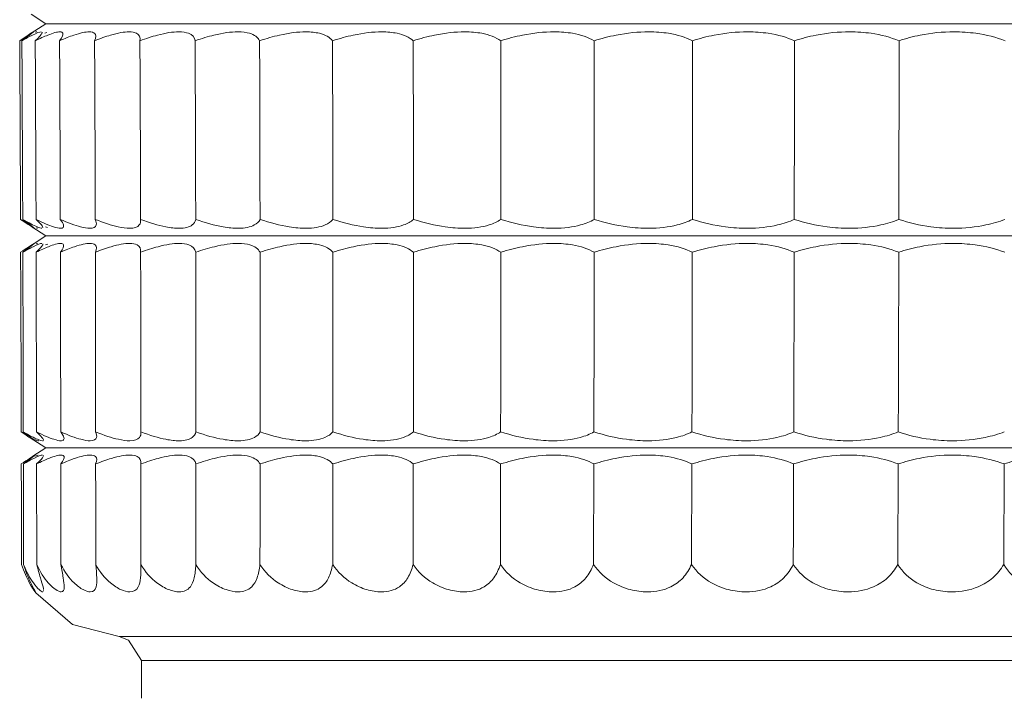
# Model space of a CAD drawing. Header units: millimetres. Extents: x 5734 to 11759, y -3101 to 7544.
# Tile 11 of 44: x 6508 to 6591, y 1407 to 1465. Entities that reach past the tile are written whole.
import ezdxf

# ---------------------------------------------------------------- set-up
doc = ezdxf.new("R2010")
doc.units = ezdxf.units.MM
doc.layers.add('E-LITE-EQPM', color=7, linetype='Continuous', lineweight=20)

# ---------------------------------------------------------------- blocks, each defined once
blk = doc.blocks.new('33395D-10 - 33395D-10 DECO FAN LED Black_wood ceiling fan with DC motor-524682-Alzado_PDF')
at = {"layer": 'E-LITE-EQPM'}
for p, q in [((6508.722, 1465.319), (6509.986, 1464.514)), ((6509.986, 1464.514), (6508.73, 1463.713)), ((6510, 1464.514), (6678.2, 1464.514)), ((6510, 1464.514), (6510.317, 1464.514)), ((6508.802, 1447.268), (6509.986, 1446.514)), ((6509.986, 1446.514), (6508.808, 1445.763)), ((6510, 1446.514), (6678.2, 1446.514)), ((6510, 1446.514), (6510.317, 1446.514)), ((6508.871, 1429.224), (6509.986, 1428.514)), ((6509.986, 1428.514), (6508.876, 1427.806)), ((6510, 1428.514), (6678.2, 1428.514)), ((6510, 1428.514), (6510.317, 1428.514)), ((6516.208, 1412.514), (6671.865, 1412.514)), ((6516.208, 1412.514), (6516.218, 1412.514)), ((6516.335, 1412.514), (6516.504, 1412.514)), ((6518.091, 1410.488), (6518.1, 1407.268)), ((6670.015, 1410.488), (6518.104, 1410.488))]:
    blk.add_line(p, q, dxfattribs=at)
at = {"layer": 'E-LITE-EQPM', "flags": 128}
for points in [[(6507.833, 1447.914), (6507.82, 1450.945), (6507.807, 1453.976), (6507.793, 1457.007), (6507.778, 1460.038), (6507.761, 1463.069)], [(6508.018, 1447.914), (6508.006, 1450.945), (6507.994, 1453.976), (6507.98, 1457.007), (6507.966, 1460.038), (6507.95, 1463.069)], [(6509.146, 1447.914), (6509.136, 1450.945), (6509.124, 1453.976), (6509.111, 1457.007), (6509.097, 1460.038), (6509.082, 1463.069)], [(6511.206, 1447.914), (6511.196, 1450.945), (6511.185, 1453.976), (6511.173, 1457.007), (6511.16, 1460.038), (6511.146, 1463.069)], [(6514.173, 1447.914), (6514.164, 1450.945), (6514.155, 1453.976), (6514.144, 1457.007), (6514.132, 1460.038), (6514.118, 1463.069)], [(6518.016, 1447.914), (6518.009, 1450.945), (6518, 1453.976), (6517.991, 1457.007), (6517.98, 1460.038), (6517.967, 1463.069)], [(6522.693, 1447.914), (6522.687, 1450.945), (6522.68, 1453.976), (6522.671, 1457.007), (6522.661, 1460.038), (6522.65, 1463.069)], [(6528.152, 1447.914), (6528.147, 1450.945), (6528.142, 1453.976), (6528.134, 1457.007), (6528.126, 1460.038), (6528.116, 1463.069)], [(6534.333, 1447.914), (6534.33, 1450.945), (6534.326, 1453.976), (6534.32, 1457.007), (6534.313, 1460.038), (6534.304, 1463.069)], [(6541.17, 1447.914), (6541.168, 1450.945), (6541.165, 1453.976), (6541.161, 1457.007), (6541.155, 1460.038), (6541.148, 1463.069)], [(6548.586, 1447.914), (6548.586, 1450.945), (6548.585, 1453.976), (6548.582, 1457.007), (6548.578, 1460.038), (6548.572, 1463.069)], [(6556.501, 1447.914), (6556.503, 1450.945), (6556.503, 1453.976), (6556.502, 1457.007), (6556.499, 1460.038), (6556.495, 1463.069)], [(6564.828, 1447.914), (6564.831, 1450.945), (6564.833, 1453.976), (6564.833, 1457.007), (6564.832, 1460.038), (6564.83, 1463.069)], [(6573.476, 1447.914), (6573.48, 1450.945), (6573.483, 1453.976), (6573.485, 1457.007), (6573.486, 1460.038), (6573.486, 1463.069)], [(6582.35, 1447.914), (6582.355, 1450.945), (6582.36, 1453.976), (6582.363, 1457.007), (6582.366, 1460.038), (6582.367, 1463.069)], [(6507.891, 1429.877), (6507.883, 1432.926), (6507.874, 1435.975), (6507.864, 1439.023), (6507.854, 1442.072), (6507.843, 1445.12)], [(6508.07, 1429.877), (6508.063, 1432.926), (6508.055, 1435.975), (6508.047, 1439.023), (6508.038, 1442.072), (6508.028, 1445.12)], [(6509.192, 1429.877), (6509.186, 1432.926), (6509.179, 1435.975), (6509.172, 1439.023), (6509.164, 1442.072), (6509.155, 1445.12)], [(6511.244, 1429.877), (6511.239, 1432.926), (6511.234, 1435.975), (6511.228, 1439.023), (6511.221, 1442.072), (6511.213, 1445.12)], [(6514.204, 1429.877), (6514.2, 1432.926), (6514.196, 1435.975), (6514.192, 1439.023), (6514.186, 1442.072), (6514.18, 1445.12)], [(6518.039, 1429.877), (6518.037, 1432.926), (6518.034, 1435.975), (6518.031, 1439.023), (6518.027, 1442.072), (6518.022, 1445.12)], [(6522.707, 1429.877), (6522.707, 1432.926), (6522.706, 1435.975), (6522.704, 1439.023), (6522.701, 1442.072), (6522.697, 1445.12)], [(6528.158, 1429.877), (6528.159, 1432.926), (6528.159, 1435.975), (6528.159, 1439.023), (6528.157, 1442.072), (6528.155, 1445.12)], [(6534.331, 1429.877), (6534.333, 1432.926), (6534.335, 1435.975), (6534.336, 1439.023), (6534.336, 1442.072), (6534.335, 1445.12)], [(6541.159, 1429.877), (6541.163, 1432.926), (6541.166, 1435.975), (6541.168, 1439.023), (6541.17, 1442.072), (6541.17, 1445.12)], [(6548.567, 1429.877), (6548.572, 1432.926), (6548.577, 1435.975), (6548.581, 1439.023), (6548.584, 1442.072), (6548.585, 1445.12)], [(6556.474, 1429.877), (6556.48, 1432.926), (6556.486, 1435.975), (6556.492, 1439.023), (6556.496, 1442.072), (6556.499, 1445.12)], [(6564.793, 1429.877), (6564.801, 1432.926), (6564.808, 1435.975), (6564.815, 1439.023), (6564.82, 1442.072), (6564.825, 1445.12)], [(6573.433, 1429.877), (6573.442, 1432.926), (6573.451, 1435.975), (6573.458, 1439.023), (6573.465, 1442.072), (6573.471, 1445.12)], [(6582.3, 1429.877), (6582.31, 1432.926), (6582.319, 1435.975), (6582.328, 1439.023), (6582.336, 1442.072), (6582.344, 1445.12)], [(6509.048, 1429.122), (6509.046, 1429.123), (6509.044, 1429.123)], [(6509.047, 1427.906), (6509.05, 1427.907), (6509.051, 1427.907)], [(6507.919, 1418.636), (6507.912, 1421.475), (6507.906, 1424.315), (6507.898, 1427.154)], [(6508.093, 1418.636), (6508.088, 1421.475), (6508.082, 1424.315), (6508.076, 1427.154)], [(6509.21, 1418.636), (6509.206, 1421.475), (6509.201, 1424.315), (6509.197, 1427.154)], [(6511.257, 1418.636), (6511.254, 1421.475), (6511.251, 1424.315), (6511.247, 1427.154)], [(6514.211, 1418.636), (6514.21, 1421.475), (6514.208, 1424.315), (6514.206, 1427.154)], [(6518.04, 1418.636), (6518.041, 1421.475), (6518.04, 1424.315), (6518.04, 1427.154)], [(6522.703, 1418.636), (6522.705, 1421.475), (6522.706, 1424.315), (6522.707, 1427.154)], [(6528.148, 1418.636), (6528.151, 1421.475), (6528.154, 1424.315), (6528.156, 1427.154)], [(6534.316, 1418.636), (6534.32, 1421.475), (6534.324, 1424.315), (6534.328, 1427.154)], [(6541.139, 1418.636), (6541.145, 1421.475), (6541.15, 1424.315), (6541.155, 1427.154)], [(6548.542, 1418.636), (6548.549, 1421.475), (6548.555, 1424.315), (6548.562, 1427.154)], [(6556.444, 1418.636), (6556.452, 1421.475), (6556.46, 1424.315), (6556.467, 1427.154)], [(6564.759, 1418.636), (6564.768, 1421.475), (6564.777, 1424.315), (6564.785, 1427.154)], [(6573.395, 1418.636), (6573.405, 1421.475), (6573.415, 1424.315), (6573.424, 1427.154)], [(6582.258, 1418.636), (6582.269, 1421.475), (6582.28, 1424.315), (6582.29, 1427.154)], [(6591.251, 1418.636), (6591.263, 1421.475), (6591.274, 1424.315), (6591.285, 1427.154)], [(6516.194, 1412.514), (6512.229, 1413.542), (6509.127, 1416.217), (6508.915, 1416.521)], [(6509.081, 1416.304), (6509.08, 1416.304), (6509.079, 1416.304)], [(6518.091, 1410.488), (6516.995, 1412.204), (6516.194, 1412.514)]]:
    blk.add_lwpolyline(points, dxfattribs=at)
at = {"layer": 'E-LITE-EQPM'}
for centre, major_axis, ratio, start_param, end_param in [((6501.972, 1458.848), (6.957, 4.978), 0.012377, 0.013952, 0.045838), ((6502.08, 1452.104), (-6.915, 4.945), 0.012112, 3.100456, 3.127533), ((6502.054, 1440.902), (6.945, 4.969), 0.012087, 0.014087, 0.040505)]:
    blk.add_ellipse(centre, major_axis=major_axis, ratio=ratio, start_param=start_param, end_param=end_param, dxfattribs=at)
for points, knots in [([(6508.919, 1463.825), (6508.878, 1463.809), (6508.609, 1463.639), (6508.035, 1463.254), (6507.761, 1463.069)], [-1, -1, -1, -1, -0.4, 0, 0, 0, 0]), ([(6507.95, 1463.069), (6508.296, 1463.265), (6509.044, 1463.669), (6509.467, 1463.828), (6509.587, 1463.827)], [0, 0, 0, 0, 0.4, 1, 1, 1, 1]), ([(6508.928, 1463.827), (6508.94, 1463.826), (6508.826, 1463.721), (6508.352, 1463.362), (6507.95, 1463.069)], [0, 0, 0, 0, 0.4, 1, 1, 1, 1]), ([(6509.082, 1463.069), (6509.479, 1463.265), (6510.368, 1463.669), (6510.951, 1463.828), (6511.172, 1463.827)], [0, 0, 0, 0, 0.4, 1, 1, 1, 1]), ([(6509.66, 1463.794), (6509.67, 1463.774), (6509.652, 1463.649), (6509.399, 1463.362), (6509.082, 1463.069)], [0.2, 0.2, 0.2, 0.2, 0.4, 1, 1, 1, 1]), ([(6511.146, 1463.069), (6511.59, 1463.265), (6512.608, 1463.669), (6513.347, 1463.828), (6513.665, 1463.827)], [0, 0, 0, 0, 0.4, 1, 1, 1, 1]), ([(6511.172, 1463.827), (6511.315, 1463.826), (6511.53, 1463.721), (6511.373, 1463.362), (6511.146, 1463.069)], [0, 0, 0, 0, 0.4, 1, 1, 1, 1]), ([(6513.665, 1463.827), (6513.872, 1463.826), (6514.249, 1463.721), (6514.253, 1463.362), (6514.118, 1463.069)], [0, 0, 0, 0, 0.4, 1, 1, 1, 1]), ([(6514.118, 1463.069), (6514.605, 1463.265), (6515.742, 1463.669), (6516.627, 1463.828), (6517.04, 1463.827)], [0, 0, 0, 0, 0.4, 1, 1, 1, 1]), ([(6517.04, 1463.827), (6517.308, 1463.826), (6517.842, 1463.721), (6518.009, 1463.362), (6517.967, 1463.069)], [0, 0, 0, 0, 0.4, 1, 1, 1, 1]), ([(6517.967, 1463.069), (6518.491, 1463.265), (6519.734, 1463.669), (6520.756, 1463.828), (6521.259, 1463.827)], [0, 0, 0, 0, 0.4, 1, 1, 1, 1]), ([(6521.259, 1463.827), (6521.585, 1463.826), (6522.271, 1463.721), (6522.598, 1463.362), (6522.65, 1463.069)], [0, 0, 0, 0, 0.4, 1, 1, 1, 1]), ([(6522.65, 1463.069), (6523.205, 1463.265), (6524.541, 1463.669), (6525.689, 1463.828), (6526.276, 1463.827)], [0, 0, 0, 0, 0.4, 1, 1, 1, 1]), ([(6526.276, 1463.827), (6526.657, 1463.826), (6527.487, 1463.721), (6527.97, 1463.362), (6528.116, 1463.069)], [0, 0, 0, 0, 0.4, 1, 1, 1, 1]), ([(6528.116, 1463.069), (6528.696, 1463.265), (6530.11, 1463.669), (6531.371, 1463.828), (6532.036, 1463.827)], [0, 0, 0, 0, 0.4, 1, 1, 1, 1]), ([(6532.036, 1463.827), (6532.468, 1463.826), (6533.433, 1463.721), (6534.067, 1463.362), (6534.304, 1463.069)], [0, 0, 0, 0, 0.4, 1, 1, 1, 1]), ([(6534.304, 1463.069), (6534.903, 1463.265), (6536.38, 1463.669), (6537.741, 1463.828), (6538.476, 1463.827)], [0, 0, 0, 0, 0.4, 1, 1, 1, 1]), ([(6538.476, 1463.827), (6538.954, 1463.826), (6540.044, 1463.721), (6540.822, 1463.362), (6541.148, 1463.069)], [0, 0, 0, 0, 0.4, 1, 1, 1, 1]), ([(6541.148, 1463.069), (6541.759, 1463.265), (6543.282, 1463.669), (6544.728, 1463.828), (6545.526, 1463.827)], [0, 0, 0, 0, 0.4, 1, 1, 1, 1]), ([(6545.526, 1463.827), (6546.044, 1463.826), (6547.246, 1463.721), (6548.161, 1463.362), (6548.572, 1463.069)], [0, 0, 0, 0, 0.4, 1, 1, 1, 1]), ([(6548.572, 1463.069), (6549.189, 1463.265), (6550.742, 1463.669), (6552.256, 1463.828), (6553.108, 1463.827)], [0, 0, 0, 0, 0.4, 1, 1, 1, 1]), ([(6553.108, 1463.827), (6553.661, 1463.826), (6554.962, 1463.721), (6556.003, 1463.362), (6556.495, 1463.069)], [0, 0, 0, 0, 0.4, 1, 1, 1, 1]), ([(6556.495, 1463.069), (6557.111, 1463.265), (6558.676, 1463.669), (6560.242, 1463.828), (6561.139, 1463.827)], [0, 0, 0, 0, 0.4, 1, 1, 1, 1]), ([(6561.139, 1463.827), (6561.721, 1463.826), (6563.107, 1463.721), (6564.262, 1463.362), (6564.83, 1463.069)], [0, 0, 0, 0, 0.4, 1, 1, 1, 1]), ([(6564.83, 1463.069), (6565.437, 1463.265), (6566.998, 1463.669), (6568.6, 1463.828), (6569.531, 1463.827)], [0, 0, 0, 0, 0.4, 1, 1, 1, 1]), ([(6569.531, 1463.827), (6570.135, 1463.826), (6571.592, 1463.721), (6572.848, 1463.362), (6573.486, 1463.069)], [0, 0, 0, 0, 0.4, 1, 1, 1, 1]), ([(6573.486, 1463.069), (6574.078, 1463.265), (6575.618, 1463.669), (6577.236, 1463.828), (6578.192, 1463.827)], [0, 0, 0, 0, 0.4, 1, 1, 1, 1]), ([(6578.192, 1463.827), (6578.813, 1463.826), (6580.323, 1463.721), (6581.667, 1463.362), (6582.367, 1463.069)], [0, 0, 0, 0, 0.4, 1, 1, 1, 1]), ([(6582.367, 1463.069), (6582.939, 1463.265), (6584.44, 1463.669), (6586.058, 1463.828), (6587.028, 1463.827)], [0, 0, 0, 0, 0.4, 1, 1, 1, 1]), ([(6587.028, 1463.827), (6587.657, 1463.826), (6589.205, 1463.721), (6590.622, 1463.362), (6591.377, 1463.069)], [0, 0, 0, 0, 0.4, 1, 1, 1, 1]), ([(6507.833, 1447.914), (6508.244, 1447.636), (6508.764, 1447.287), (6508.961, 1447.169), (6508.986, 1447.16)], [-1, -1, -1, -1, -0.4, 0, 0, 0, 0]), ([(6509.647, 1447.159), (6509.567, 1447.158), (6509.223, 1447.262), (6508.533, 1447.622), (6508.018, 1447.914)], [0, 0, 0, 0, 0.4, 1, 1, 1, 1]), ([(6508.018, 1447.914), (6508.284, 1447.719), (6508.821, 1447.319), (6509.011, 1447.16), (6508.993, 1447.159)], [0, 0, 0, 0, 0.4, 1, 1, 1, 1]), ([(6511.226, 1447.159), (6511.08, 1447.158), (6510.573, 1447.262), (6509.738, 1447.622), (6509.146, 1447.914)], [0, 0, 0, 0, 0.4, 1, 1, 1, 1]), ([(6513.714, 1447.159), (6513.503, 1447.158), (6512.839, 1447.262), (6511.868, 1447.622), (6511.206, 1447.914)], [0, 0, 0, 0, 0.4, 1, 1, 1, 1]), ([(6511.206, 1447.914), (6511.354, 1447.719), (6511.582, 1447.319), (6511.441, 1447.16), (6511.226, 1447.159)], [0, 0, 0, 0, 0.4, 1, 1, 1, 1]), ([(6514.173, 1447.914), (6514.26, 1447.719), (6514.328, 1447.319), (6514.024, 1447.16), (6513.714, 1447.159)], [0, 0, 0, 0, 0.4, 1, 1, 1, 1]), ([(6517.082, 1447.159), (6516.808, 1447.158), (6515.995, 1447.262), (6514.899, 1447.622), (6514.173, 1447.914)], [0, 0, 0, 0, 0.4, 1, 1, 1, 1]), ([(6518.016, 1447.914), (6518.04, 1447.719), (6517.949, 1447.319), (6517.484, 1447.16), (6517.082, 1447.159)], [0, 0, 0, 0, 0.4, 1, 1, 1, 1]), ([(6521.294, 1447.159), (6520.96, 1447.158), (6520.007, 1447.262), (6518.797, 1447.622), (6518.016, 1447.914)], [0, 0, 0, 0, 0.4, 1, 1, 1, 1]), ([(6522.693, 1447.914), (6522.654, 1447.719), (6522.404, 1447.319), (6521.784, 1447.16), (6521.294, 1447.159)], [0, 0, 0, 0, 0.4, 1, 1, 1, 1]), ([(6526.303, 1447.159), (6525.914, 1447.158), (6524.83, 1447.262), (6523.52, 1447.622), (6522.693, 1447.914)], [0, 0, 0, 0, 0.4, 1, 1, 1, 1]), ([(6528.152, 1447.914), (6528.05, 1447.719), (6527.644, 1447.319), (6526.876, 1447.16), (6526.303, 1447.159)], [0, 0, 0, 0, 0.4, 1, 1, 1, 1]), ([(6532.055, 1447.159), (6531.614, 1447.158), (6530.413, 1447.262), (6529.017, 1447.622), (6528.152, 1447.914)], [0, 0, 0, 0, 0.4, 1, 1, 1, 1]), ([(6534.333, 1447.914), (6534.171, 1447.719), (6533.613, 1447.319), (6532.704, 1447.16), (6532.055, 1447.159)], [0, 0, 0, 0, 0.4, 1, 1, 1, 1]), ([(6538.488, 1447.159), (6538, 1447.158), (6536.693, 1447.262), (6535.227, 1447.622), (6534.333, 1447.914)], [0, 0, 0, 0, 0.4, 1, 1, 1, 1]), ([(6541.17, 1447.914), (6540.947, 1447.719), (6540.244, 1447.319), (6539.205, 1447.16), (6538.488, 1447.159)], [0, 0, 0, 0, 0.4, 1, 1, 1, 1]), ([(6545.529, 1447.159), (6545, 1447.158), (6543.602, 1447.262), (6542.082, 1447.622), (6541.17, 1447.914)], [0, 0, 0, 0, 0.4, 1, 1, 1, 1]), ([(6548.586, 1447.914), (6548.307, 1447.719), (6547.466, 1447.319), (6546.308, 1447.16), (6545.529, 1447.159)], [0, 0, 0, 0, 0.4, 1, 1, 1, 1]), ([(6553.103, 1447.159), (6552.537, 1447.158), (6551.065, 1447.262), (6549.507, 1447.622), (6548.586, 1447.914)], [0, 0, 0, 0, 0.4, 1, 1, 1, 1]), ([(6556.501, 1447.914), (6556.167, 1447.719), (6555.198, 1447.319), (6553.934, 1447.16), (6553.103, 1447.159)], [0, 0, 0, 0, 0.4, 1, 1, 1, 1]), ([(6561.125, 1447.159), (6560.531, 1447.158), (6558.999, 1447.262), (6557.42, 1447.622), (6556.501, 1447.914)], [0, 0, 0, 0, 0.4, 1, 1, 1, 1]), ([(6564.828, 1447.914), (6564.444, 1447.719), (6563.356, 1447.319), (6562, 1447.16), (6561.125, 1447.159)], [0, 0, 0, 0, 0.4, 1, 1, 1, 1]), ([(6569.509, 1447.159), (6568.892, 1447.158), (6567.317, 1447.262), (6565.735, 1447.622), (6564.828, 1447.914)], [0, 0, 0, 0, 0.4, 1, 1, 1, 1]), ([(6573.476, 1447.914), (6573.045, 1447.719), (6571.852, 1447.319), (6570.418, 1447.16), (6569.509, 1447.159)], [0, 0, 0, 0, 0.4, 1, 1, 1, 1]), ([(6578.163, 1447.159), (6577.529, 1447.158), (6575.929, 1447.262), (6574.361, 1447.622), (6573.476, 1447.914)], [0, 0, 0, 0, 0.4, 1, 1, 1, 1]), ([(6582.35, 1447.914), (6581.878, 1447.719), (6580.591, 1447.319), (6579.096, 1447.16), (6578.163, 1447.159)], [0, 0, 0, 0, 0.4, 1, 1, 1, 1]), ([(6586.991, 1447.159), (6586.348, 1447.158), (6584.74, 1447.262), (6583.204, 1447.622), (6582.35, 1447.914)], [0, 0, 0, 0, 0.4, 1, 1, 1, 1]), ([(6591.352, 1447.914), (6590.844, 1447.719), (6589.478, 1447.319), (6587.937, 1447.16), (6586.991, 1447.159)], [0, 0, 0, 0, 0.4, 1, 1, 1, 1]), ([(6508.991, 1445.87), (6508.953, 1445.857), (6508.688, 1445.689), (6508.116, 1445.305), (6507.843, 1445.12)], [-1, -1, -1, -1, -0.4, 0, 0, 0, 0]), ([(6508.028, 1445.12), (6508.37, 1445.314), (6509.111, 1445.714), (6509.531, 1445.873), (6509.651, 1445.872)], [0, 0, 0, 0, 0.4, 1, 1, 1, 1]), ([(6508.997, 1445.872), (6509.009, 1445.871), (6508.895, 1445.766), (6508.424, 1445.41), (6508.028, 1445.12)], [0, 0, 0, 0, 0.4, 1, 1, 1, 1]), ([(6509.155, 1445.12), (6509.549, 1445.314), (6510.429, 1445.714), (6511.01, 1445.873), (6511.23, 1445.872)], [0, 0, 0, 0, 0.4, 1, 1, 1, 1]), ([(6509.724, 1445.84), (6509.734, 1445.819), (6509.717, 1445.695), (6509.465, 1445.41), (6509.155, 1445.12)], [0.2, 0.2, 0.2, 0.2, 0.4, 1, 1, 1, 1]), ([(6511.213, 1445.12), (6511.654, 1445.314), (6512.665, 1445.714), (6513.399, 1445.873), (6513.716, 1445.872)], [0, 0, 0, 0, 0.4, 1, 1, 1, 1]), ([(6511.23, 1445.872), (6511.373, 1445.871), (6511.587, 1445.766), (6511.434, 1445.41), (6511.213, 1445.12)], [0, 0, 0, 0, 0.4, 1, 1, 1, 1]), ([(6513.716, 1445.872), (6513.923, 1445.871), (6514.299, 1445.766), (6514.308, 1445.41), (6514.18, 1445.12)], [0, 0, 0, 0, 0.4, 1, 1, 1, 1]), ([(6514.18, 1445.12), (6514.663, 1445.314), (6515.792, 1445.714), (6516.673, 1445.873), (6517.084, 1445.872)], [0, 0, 0, 0, 0.4, 1, 1, 1, 1]), ([(6517.084, 1445.872), (6517.352, 1445.871), (6517.886, 1445.766), (6518.056, 1445.41), (6518.022, 1445.12)], [0, 0, 0, 0, 0.4, 1, 1, 1, 1]), ([(6518.022, 1445.12), (6518.542, 1445.314), (6519.777, 1445.714), (6520.795, 1445.873), (6521.295, 1445.872)], [0, 0, 0, 0, 0.4, 1, 1, 1, 1]), ([(6521.295, 1445.872), (6521.621, 1445.871), (6522.307, 1445.766), (6522.637, 1445.41), (6522.697, 1445.12)], [0, 0, 0, 0, 0.4, 1, 1, 1, 1]), ([(6522.697, 1445.12), (6523.249, 1445.314), (6524.577, 1445.714), (6525.719, 1445.873), (6526.304, 1445.872)], [0, 0, 0, 0, 0.4, 1, 1, 1, 1]), ([(6526.304, 1445.872), (6526.685, 1445.871), (6527.515, 1445.766), (6528.002, 1445.41), (6528.155, 1445.12)], [0, 0, 0, 0, 0.4, 1, 1, 1, 1]), ([(6528.155, 1445.12), (6528.732, 1445.314), (6530.138, 1445.714), (6531.394, 1445.873), (6532.056, 1445.872)], [0, 0, 0, 0, 0.4, 1, 1, 1, 1]), ([(6532.056, 1445.872), (6532.487, 1445.871), (6533.452, 1445.766), (6534.09, 1445.41), (6534.335, 1445.12)], [0, 0, 0, 0, 0.4, 1, 1, 1, 1]), ([(6534.335, 1445.12), (6534.931, 1445.314), (6536.4, 1445.714), (6537.755, 1445.873), (6538.487, 1445.872)], [0, 0, 0, 0, 0.4, 1, 1, 1, 1]), ([(6538.487, 1445.872), (6538.965, 1445.871), (6540.054, 1445.766), (6540.836, 1445.41), (6541.17, 1445.12)], [0, 0, 0, 0, 0.4, 1, 1, 1, 1]), ([(6541.17, 1445.12), (6541.779, 1445.314), (6543.295, 1445.714), (6544.733, 1445.873), (6545.528, 1445.872)], [0, 0, 0, 0, 0.4, 1, 1, 1, 1]), ([(6545.528, 1445.872), (6546.046, 1445.871), (6547.248, 1445.766), (6548.166, 1445.41), (6548.585, 1445.12)], [0, 0, 0, 0, 0.4, 1, 1, 1, 1]), ([(6548.585, 1445.12), (6549.2, 1445.314), (6550.745, 1445.714), (6552.252, 1445.873), (6553.101, 1445.872)], [0, 0, 0, 0, 0.4, 1, 1, 1, 1]), ([(6553.101, 1445.872), (6553.654, 1445.871), (6554.956, 1445.766), (6555.999, 1445.41), (6556.499, 1445.12)], [0, 0, 0, 0, 0.4, 1, 1, 1, 1]), ([(6556.499, 1445.12), (6557.112, 1445.314), (6558.671, 1445.714), (6560.23, 1445.873), (6561.123, 1445.872)], [0, 0, 0, 0, 0.4, 1, 1, 1, 1]), ([(6561.123, 1445.872), (6561.705, 1445.871), (6563.092, 1445.766), (6564.249, 1445.41), (6564.825, 1445.12)], [0, 0, 0, 0, 0.4, 1, 1, 1, 1]), ([(6564.825, 1445.12), (6565.43, 1445.314), (6566.986, 1445.714), (6568.579, 1445.873), (6569.506, 1445.872)], [0, 0, 0, 0, 0.4, 1, 1, 1, 1]), ([(6569.506, 1445.872), (6570.111, 1445.871), (6571.568, 1445.766), (6572.826, 1445.41), (6573.471, 1445.12)], [0, 0, 0, 0, 0.4, 1, 1, 1, 1]), ([(6573.471, 1445.12), (6574.063, 1445.314), (6575.597, 1445.714), (6577.208, 1445.873), (6578.159, 1445.872)], [0, 0, 0, 0, 0.4, 1, 1, 1, 1]), ([(6578.159, 1445.872), (6578.78, 1445.871), (6580.291, 1445.766), (6581.637, 1445.41), (6582.344, 1445.12)], [0, 0, 0, 0, 0.4, 1, 1, 1, 1]), ([(6582.344, 1445.12), (6582.914, 1445.314), (6584.411, 1445.714), (6586.021, 1445.873), (6586.987, 1445.872)], [0, 0, 0, 0, 0.4, 1, 1, 1, 1]), ([(6586.987, 1445.872), (6587.616, 1445.871), (6589.165, 1445.766), (6590.584, 1445.41), (6591.345, 1445.12)], [0, 0, 0, 0, 0.4, 1, 1, 1, 1]), ([(6507.891, 1429.877), (6508.307, 1429.597), (6508.832, 1429.244), (6509.023, 1429.129), (6509.044, 1429.123)], [-1, -1, -1, -1, -0.4, 0, 0, 0, 0]), ([(6509.606, 1429.134), (6509.526, 1429.151), (6509.187, 1429.271), (6508.582, 1429.587), (6508.07, 1429.877)], [0.1209949, 0.1209949, 0.1209949, 0.1209949, 0.4, 1, 1, 1, 1]), ([(6508.07, 1429.877), (6508.335, 1429.684), (6508.872, 1429.285), (6509.065, 1429.124), (6509.048, 1429.122)], [0, 0, 0, 0, 0.4, 1, 1, 1, 1]), ([(6511.264, 1429.122), (6511.118, 1429.122), (6510.613, 1429.227), (6509.78, 1429.587), (6509.192, 1429.877)], [0, 0, 0, 0, 0.4, 1, 1, 1, 1]), ([(6513.742, 1429.122), (6513.532, 1429.122), (6512.87, 1429.227), (6511.902, 1429.587), (6511.244, 1429.877)], [0, 0, 0, 0, 0.4, 1, 1, 1, 1]), ([(6514.204, 1429.877), (6514.288, 1429.684), (6514.355, 1429.285), (6514.053, 1429.124), (6513.742, 1429.122)], [0, 0, 0, 0, 0.4, 1, 1, 1, 1]), ([(6517.1, 1429.122), (6516.828, 1429.122), (6516.018, 1429.227), (6514.925, 1429.587), (6514.204, 1429.877)], [0, 0, 0, 0, 0.4, 1, 1, 1, 1]), ([(6518.039, 1429.877), (6518.06, 1429.684), (6517.967, 1429.285), (6517.503, 1429.124), (6517.1, 1429.122)], [0, 0, 0, 0, 0.4, 1, 1, 1, 1]), ([(6521.302, 1429.122), (6520.97, 1429.122), (6520.02, 1429.227), (6518.815, 1429.587), (6518.039, 1429.877)], [0, 0, 0, 0, 0.4, 1, 1, 1, 1]), ([(6522.707, 1429.877), (6522.665, 1429.684), (6522.413, 1429.285), (6521.793, 1429.124), (6521.302, 1429.122)], [0, 0, 0, 0, 0.4, 1, 1, 1, 1]), ([(6526.301, 1429.122), (6525.914, 1429.122), (6524.835, 1429.227), (6523.53, 1429.587), (6522.707, 1429.877)], [0, 0, 0, 0, 0.4, 1, 1, 1, 1]), ([(6528.158, 1429.877), (6528.053, 1429.684), (6527.644, 1429.285), (6526.876, 1429.124), (6526.301, 1429.122)], [0, 0, 0, 0, 0.4, 1, 1, 1, 1]), ([(6532.044, 1429.122), (6531.605, 1429.122), (6530.408, 1429.227), (6529.019, 1429.587), (6528.158, 1429.877)], [0, 0, 0, 0, 0.4, 1, 1, 1, 1]), ([(6534.331, 1429.877), (6534.165, 1429.684), (6533.603, 1429.285), (6532.694, 1429.124), (6532.044, 1429.122)], [0, 0, 0, 0, 0.4, 1, 1, 1, 1]), ([(6538.466, 1429.122), (6537.98, 1429.122), (6536.679, 1429.227), (6535.22, 1429.587), (6534.331, 1429.877)], [0, 0, 0, 0, 0.4, 1, 1, 1, 1]), ([(6541.159, 1429.877), (6540.933, 1429.684), (6540.226, 1429.285), (6539.186, 1429.124), (6538.466, 1429.122)], [0, 0, 0, 0, 0.4, 1, 1, 1, 1]), ([(6545.498, 1429.122), (6544.971, 1429.122), (6543.58, 1429.227), (6542.066, 1429.587), (6541.159, 1429.877)], [0, 0, 0, 0, 0.4, 1, 1, 1, 1]), ([(6548.567, 1429.877), (6548.284, 1429.684), (6547.438, 1429.285), (6546.279, 1429.124), (6545.498, 1429.122)], [0, 0, 0, 0, 0.4, 1, 1, 1, 1]), ([(6553.062, 1429.122), (6552.5, 1429.122), (6551.033, 1429.227), (6549.483, 1429.587), (6548.567, 1429.877)], [0, 0, 0, 0, 0.4, 1, 1, 1, 1]), ([(6556.474, 1429.877), (6556.136, 1429.684), (6555.162, 1429.285), (6553.896, 1429.124), (6553.062, 1429.122)], [0, 0, 0, 0, 0.4, 1, 1, 1, 1]), ([(6561.076, 1429.122), (6560.484, 1429.122), (6558.959, 1429.227), (6557.388, 1429.587), (6556.474, 1429.877)], [0, 0, 0, 0, 0.4, 1, 1, 1, 1]), ([(6564.793, 1429.877), (6564.405, 1429.684), (6563.312, 1429.285), (6561.954, 1429.124), (6561.076, 1429.122)], [0, 0, 0, 0, 0.4, 1, 1, 1, 1]), ([(6569.452, 1429.122), (6568.837, 1429.122), (6567.27, 1429.227), (6565.696, 1429.587), (6564.793, 1429.877)], [0, 0, 0, 0, 0.4, 1, 1, 1, 1]), ([(6573.433, 1429.877), (6572.999, 1429.684), (6571.8, 1429.285), (6570.363, 1429.124), (6569.452, 1429.122)], [0, 0, 0, 0, 0.4, 1, 1, 1, 1]), ([(6578.097, 1429.122), (6577.466, 1429.122), (6575.874, 1429.227), (6574.315, 1429.587), (6573.433, 1429.877)], [0, 0, 0, 0, 0.4, 1, 1, 1, 1]), ([(6582.3, 1429.877), (6581.824, 1429.684), (6580.532, 1429.285), (6579.033, 1429.124), (6578.097, 1429.122)], [0, 0, 0, 0, 0.4, 1, 1, 1, 1]), ([(6586.919, 1429.122), (6586.278, 1429.122), (6584.679, 1429.227), (6583.15, 1429.587), (6582.3, 1429.877)], [0, 0, 0, 0, 0.4, 1, 1, 1, 1]), ([(6591.296, 1429.877), (6590.784, 1429.684), (6589.413, 1429.285), (6587.868, 1429.124), (6586.919, 1429.122)], [0, 0, 0, 0, 0.4, 1, 1, 1, 1]), ([(6509.047, 1427.906), (6509.016, 1427.898), (6508.753, 1427.731), (6508.175, 1427.341), (6507.898, 1427.154)], [-1, -1, -1, -1, -0.4, 0, 0, 0, 0]), ([(6508.076, 1427.154), (6508.417, 1427.347), (6509.157, 1427.747), (6509.577, 1427.908), (6509.696, 1427.907)], [0, 0, 0, 0, 0.4, 1, 1, 1, 1]), ([(6509.051, 1427.907), (6509.063, 1427.906), (6508.947, 1427.801), (6508.472, 1427.443), (6508.076, 1427.154)], [0, 0, 0, 0, 0.4, 1, 1, 1, 1]), ([(6509.197, 1427.154), (6509.588, 1427.347), (6510.467, 1427.747), (6511.047, 1427.908), (6511.266, 1427.907)], [0, 0, 0, 0, 0.4, 1, 1, 1, 1]), ([(6509.769, 1427.875), (6509.779, 1427.854), (6509.759, 1427.729), (6509.505, 1427.443), (6509.197, 1427.154)], [0.2, 0.2, 0.2, 0.2, 0.4, 1, 1, 1, 1]), ([(6511.247, 1427.154), (6511.686, 1427.347), (6512.694, 1427.747), (6513.427, 1427.908), (6513.743, 1427.907)], [0, 0, 0, 0, 0.4, 1, 1, 1, 1]), ([(6511.266, 1427.907), (6511.409, 1427.906), (6511.622, 1427.801), (6511.466, 1427.443), (6511.247, 1427.154)], [0, 0, 0, 0, 0.4, 1, 1, 1, 1]), ([(6513.743, 1427.907), (6513.95, 1427.906), (6514.326, 1427.801), (6514.331, 1427.443), (6514.206, 1427.154)], [0, 0, 0, 0, 0.4, 1, 1, 1, 1]), ([(6514.206, 1427.154), (6514.687, 1427.347), (6515.812, 1427.747), (6516.691, 1427.908), (6517.1, 1427.907)], [0, 0, 0, 0, 0.4, 1, 1, 1, 1]), ([(6517.1, 1427.907), (6517.369, 1427.906), (6517.903, 1427.801), (6518.071, 1427.443), (6518.04, 1427.154)], [0, 0, 0, 0, 0.4, 1, 1, 1, 1]), ([(6518.04, 1427.154), (6518.558, 1427.347), (6519.789, 1427.747), (6520.803, 1427.908), (6521.302, 1427.907)], [0, 0, 0, 0, 0.4, 1, 1, 1, 1]), ([(6521.302, 1427.907), (6521.629, 1427.906), (6522.315, 1427.801), (6522.644, 1427.443), (6522.707, 1427.154)], [0, 0, 0, 0, 0.4, 1, 1, 1, 1]), ([(6522.707, 1427.154), (6523.256, 1427.347), (6524.579, 1427.747), (6525.718, 1427.908), (6526.3, 1427.907)], [0, 0, 0, 0, 0.4, 1, 1, 1, 1]), ([(6526.3, 1427.907), (6526.682, 1427.906), (6527.513, 1427.801), (6527.999, 1427.443), (6528.156, 1427.154)], [0, 0, 0, 0, 0.4, 1, 1, 1, 1]), ([(6528.156, 1427.154), (6528.731, 1427.347), (6530.132, 1427.747), (6531.383, 1427.908), (6532.042, 1427.907)], [0, 0, 0, 0, 0.4, 1, 1, 1, 1]), ([(6532.042, 1427.907), (6532.475, 1427.906), (6533.442, 1427.801), (6534.079, 1427.443), (6534.328, 1427.154)], [0, 0, 0, 0, 0.4, 1, 1, 1, 1]), ([(6534.328, 1427.154), (6534.921, 1427.347), (6536.385, 1427.747), (6537.734, 1427.908), (6538.464, 1427.907)], [0, 0, 0, 0, 0.4, 1, 1, 1, 1]), ([(6538.464, 1427.907), (6538.942, 1427.906), (6540.034, 1427.801), (6540.816, 1427.443), (6541.155, 1427.154)], [0, 0, 0, 0, 0.4, 1, 1, 1, 1]), ([(6541.155, 1427.154), (6541.761, 1427.347), (6543.27, 1427.747), (6544.703, 1427.908), (6545.495, 1427.907)], [0, 0, 0, 0, 0.4, 1, 1, 1, 1]), ([(6545.495, 1427.907), (6546.014, 1427.906), (6547.219, 1427.801), (6548.137, 1427.443), (6548.562, 1427.154)], [0, 0, 0, 0, 0.4, 1, 1, 1, 1]), ([(6548.562, 1427.154), (6549.173, 1427.347), (6550.712, 1427.747), (6552.214, 1427.908), (6553.058, 1427.907)], [0, 0, 0, 0, 0.4, 1, 1, 1, 1]), ([(6553.058, 1427.907), (6553.613, 1427.906), (6554.918, 1427.801), (6555.962, 1427.443), (6556.467, 1427.154)], [0, 0, 0, 0, 0.4, 1, 1, 1, 1]), ([(6556.467, 1427.154), (6557.078, 1427.347), (6558.63, 1427.747), (6560.183, 1427.908), (6561.072, 1427.907)], [0, 0, 0, 0, 0.4, 1, 1, 1, 1]), ([(6561.072, 1427.907), (6561.656, 1427.906), (6563.046, 1427.801), (6564.205, 1427.443), (6564.785, 1427.154)], [0, 0, 0, 0, 0.4, 1, 1, 1, 1]), ([(6564.785, 1427.154), (6565.388, 1427.347), (6566.937, 1427.747), (6568.523, 1427.908), (6569.447, 1427.907)], [0, 0, 0, 0, 0.4, 1, 1, 1, 1]), ([(6569.447, 1427.907), (6570.053, 1427.906), (6571.514, 1427.801), (6572.775, 1427.443), (6573.424, 1427.154)], [0, 0, 0, 0, 0.4, 1, 1, 1, 1]), ([(6573.424, 1427.154), (6574.014, 1427.347), (6575.541, 1427.747), (6577.144, 1427.908), (6578.092, 1427.907)], [0, 0, 0, 0, 0.4, 1, 1, 1, 1]), ([(6578.092, 1427.907), (6578.715, 1427.906), (6580.23, 1427.801), (6581.579, 1427.443), (6582.29, 1427.154)], [0, 0, 0, 0, 0.4, 1, 1, 1, 1]), ([(6582.29, 1427.154), (6582.859, 1427.347), (6584.348, 1427.747), (6585.951, 1427.908), (6586.913, 1427.907)], [0, 0, 0, 0, 0.4, 1, 1, 1, 1]), ([(6586.913, 1427.907), (6587.545, 1427.906), (6589.098, 1427.801), (6590.52, 1427.443), (6591.285, 1427.154)], [0, 0, 0, 0, 0.4, 1, 1, 1, 1]), ([(6591.285, 1427.154), (6591.827, 1427.347), (6593.262, 1427.747), (6594.847, 1427.908), (6595.812, 1427.907)], [0, 0, 0, 0, 0.4, 1, 1, 1, 1]), ([(6507.919, 1418.636), (6508.124, 1417.995), (6508.534, 1417.117), (6508.96, 1416.442), (6509.065, 1416.31), (6509.079, 1416.304)], [-1, -1, -1, -1, -0.571429, -0.285714, 0, 0, 0, 0]), ([(6509.719, 1416.304), (6509.654, 1416.303), (6509.448, 1416.425), (6508.849, 1417.096), (6508.341, 1417.985), (6508.093, 1418.636)], [0, 0, 0, 0, 0.285714, 0.571429, 1, 1, 1, 1]), ([(6511.281, 1416.304), (6511.163, 1416.303), (6510.851, 1416.425), (6510.088, 1417.096), (6509.494, 1417.985), (6509.21, 1418.636)], [0, 0, 0, 0, 0.285714, 0.571429, 1, 1, 1, 1]), ([(6509.21, 1418.636), (6509.31, 1418.204), (6509.527, 1417.444), (6509.735, 1416.796), (6509.784, 1416.557), (6509.791, 1416.494)], [0, 0, 0, 0, 0.2857143, 0.5714286, 0.7142857, 0.7142857, 0.7142857, 0.7142857]), ([(6513.751, 1416.304), (6513.581, 1416.303), (6513.167, 1416.425), (6512.247, 1417.096), (6511.574, 1417.985), (6511.257, 1418.636)], [0, 0, 0, 0, 0.285714, 0.571429, 1, 1, 1, 1]), ([(6511.257, 1418.636), (6511.327, 1418.204), (6511.472, 1417.444), (6511.597, 1416.537), (6511.458, 1416.305), (6511.281, 1416.304)], [0, 0, 0, 0, 0.285714, 0.571429, 1, 1, 1, 1]), ([(6514.211, 1418.636), (6514.251, 1418.204), (6514.323, 1417.444), (6514.28, 1416.537), (6514.007, 1416.305), (6513.751, 1416.304)], [0, 0, 0, 0, 0.285714, 0.571429, 1, 1, 1, 1]), ([(6517.102, 1416.304), (6516.88, 1416.303), (6516.37, 1416.425), (6515.303, 1417.096), (6514.558, 1417.985), (6514.211, 1418.636)], [0, 0, 0, 0, 0.285714, 0.571429, 1, 1, 1, 1]), ([(6518.04, 1418.636), (6518.05, 1418.204), (6518.047, 1417.444), (6517.837, 1416.537), (6517.433, 1416.305), (6517.102, 1416.304)], [0, 0, 0, 0, 0.285714, 0.571429, 1, 1, 1, 1]), ([(6521.296, 1416.304), (6521.026, 1416.303), (6520.424, 1416.425), (6519.222, 1417.096), (6518.414, 1417.985), (6518.04, 1418.636)], [0, 0, 0, 0, 0.285714, 0.571429, 1, 1, 1, 1]), ([(6522.703, 1418.636), (6522.683, 1418.204), (6522.605, 1417.444), (6522.23, 1416.537), (6521.7, 1416.305), (6521.296, 1416.304)], [0, 0, 0, 0, 0.285714, 0.571429, 1, 1, 1, 1]), ([(6526.287, 1416.304), (6525.972, 1416.303), (6525.285, 1416.425), (6523.962, 1417.096), (6523.099, 1417.985), (6522.703, 1418.636)], [0, 0, 0, 0, 0.285714, 0.571429, 1, 1, 1, 1]), ([(6528.148, 1418.636), (6528.097, 1418.204), (6527.946, 1417.444), (6527.411, 1416.537), (6526.759, 1416.305), (6526.287, 1416.304)], [0, 0, 0, 0, 0.285714, 0.571429, 1, 1, 1, 1]), ([(6532.022, 1416.304), (6531.665, 1416.303), (6530.901, 1416.425), (6529.47, 1417.096), (6528.562, 1417.985), (6528.148, 1418.636)], [0, 0, 0, 0, 0.285714, 0.571429, 1, 1, 1, 1]), ([(6534.316, 1418.636), (6534.235, 1418.204), (6534.012, 1417.444), (6533.322, 1416.537), (6532.557, 1416.305), (6532.022, 1416.304)], [0, 0, 0, 0, 0.285714, 0.571429, 1, 1, 1, 1]), ([(6538.437, 1416.304), (6538.041, 1416.303), (6537.208, 1416.425), (6535.686, 1417.096), (6534.743, 1417.985), (6534.316, 1418.636)], [0, 0, 0, 0, 0.285714, 0.571429, 1, 1, 1, 1]), ([(6541.139, 1418.636), (6541.029, 1418.204), (6540.736, 1417.444), (6539.899, 1416.537), (6539.028, 1416.305), (6538.437, 1416.304)], [0, 0, 0, 0, 0.285714, 0.571429, 1, 1, 1, 1]), ([(6545.461, 1416.304), (6545.032, 1416.303), (6544.139, 1416.425), (6542.543, 1417.096), (6541.574, 1417.985), (6541.139, 1418.636)], [0, 0, 0, 0, 0.285714, 0.571429, 1, 1, 1, 1]), ([(6548.542, 1418.636), (6548.404, 1418.204), (6548.044, 1417.444), (6547.07, 1416.537), (6546.103, 1416.305), (6545.461, 1416.304)], [0, 0, 0, 0, 0.285714, 0.571429, 1, 1, 1, 1]), ([(6553.019, 1416.304), (6552.561, 1416.303), (6551.618, 1416.425), (6549.964, 1417.096), (6548.981, 1417.985), (6548.542, 1418.636)], [0, 0, 0, 0, 0.285714, 0.571429, 1, 1, 1, 1]), ([(6556.444, 1418.636), (6556.28, 1418.204), (6555.858, 1417.444), (6554.756, 1416.537), (6553.704, 1416.305), (6553.019, 1416.304)], [0, 0, 0, 0, 0.285714, 0.571429, 1, 1, 1, 1]), ([(6561.026, 1416.304), (6560.545, 1416.303), (6559.562, 1416.425), (6557.868, 1417.096), (6556.882, 1417.985), (6556.444, 1418.636)], [0, 0, 0, 0, 0.285714, 0.571429, 1, 1, 1, 1]), ([(6564.759, 1418.636), (6564.571, 1418.204), (6564.09, 1417.444), (6562.873, 1416.537), (6561.748, 1416.305), (6561.026, 1416.304)], [0, 0, 0, 0, 0.285714, 0.571429, 1, 1, 1, 1]), ([(6569.396, 1416.304), (6568.896, 1416.303), (6567.884, 1416.425), (6566.17, 1417.096), (6565.191, 1417.985), (6564.759, 1418.636)], [0, 0, 0, 0, 0.285714, 0.571429, 1, 1, 1, 1]), ([(6573.395, 1418.636), (6573.184, 1418.204), (6572.651, 1417.444), (6571.332, 1416.537), (6570.146, 1416.305), (6569.396, 1416.304)], [0, 0, 0, 0, 0.285714, 0.571429, 1, 1, 1, 1]), ([(6578.037, 1416.304), (6577.523, 1416.303), (6576.494, 1416.425), (6574.777, 1417.096), (6573.817, 1417.985), (6573.395, 1418.636)], [0, 0, 0, 0, 0.285714, 0.571429, 1, 1, 1, 1]), ([(6582.258, 1418.636), (6582.027, 1418.204), (6581.448, 1417.444), (6580.041, 1416.537), (6578.806, 1416.305), (6578.037, 1416.304)], [0, 0, 0, 0, 0.285714, 0.571429, 1, 1, 1, 1]), ([(6586.854, 1416.304), (6586.332, 1416.303), (6585.296, 1416.425), (6583.597, 1417.096), (6582.664, 1417.985), (6582.258, 1418.636)], [0, 0, 0, 0, 0.285714, 0.571429, 1, 1, 1, 1]), ([(6591.251, 1418.636), (6591.003, 1418.204), (6590.383, 1417.444), (6588.904, 1416.537), (6587.634, 1416.305), (6586.854, 1416.304)], [0, 0, 0, 0, 0.285714, 0.571429, 1, 1, 1, 1]), ([(6595.75, 1416.304), (6595.227, 1416.303), (6594.195, 1416.425), (6592.531, 1417.096), (6591.638, 1417.985), (6591.251, 1418.636)], [0, 0, 0, 0, 0.285714, 0.571429, 1, 1, 1, 1])]:
    blk.add_open_spline(points, degree=3, knots=knots, dxfattribs=at)
for points in [[(6509.078, 1463.794), (6509.134, 1463.815), (6509.175, 1463.826), (6509.202, 1463.827)], [(6509.884, 1463.701), (6509.949, 1463.725), (6510.01, 1463.745), (6510.067, 1463.762)], [(6509.146, 1447.914), (6509.355, 1447.719), (6509.662, 1447.399), (6509.74, 1447.233), (6509.72, 1447.191)], [(6509.271, 1447.159), (6509.244, 1447.159), (6509.202, 1447.17), (6509.147, 1447.191)], [(6510.134, 1447.225), (6510.079, 1447.241), (6510.02, 1447.261), (6509.956, 1447.284)], [(6509.153, 1445.84), (6509.208, 1445.861), (6509.249, 1445.871), (6509.276, 1445.872)], [(6509.962, 1445.747), (6510.024, 1445.769), (6510.083, 1445.789), (6510.138, 1445.805)], [(6509.192, 1429.877), (6509.398, 1429.684), (6509.706, 1429.365), (6509.785, 1429.198), (6509.766, 1429.155)], [(6511.244, 1429.877), (6511.39, 1429.684), (6511.571, 1429.365), (6511.519, 1429.198), (6511.435, 1429.155)], [(6509.334, 1429.122), (6509.285, 1429.123), (6509.189, 1429.158), (6509.05, 1429.224)], [(6509.369, 1429.135), (6509.364, 1429.127), (6509.352, 1429.122), (6509.334, 1429.122)], [(6509.746, 1429.134), (6509.733, 1429.126), (6509.716, 1429.123), (6509.693, 1429.122)], [(6511.373, 1429.134), (6511.342, 1429.126), (6511.305, 1429.123), (6511.264, 1429.122)], [(6509.055, 1427.806), (6509.194, 1427.873), (6509.289, 1427.906), (6509.338, 1427.907)], [(6508.093, 1418.636), (6508.221, 1418.204), (6508.509, 1417.444), (6508.898, 1416.667), (6509.034, 1416.414), (6509.065, 1416.351)], [(6509.082, 1416.307), (6509.082, 1416.305), (6509.082, 1416.304), (6509.081, 1416.304)], [(6509.795, 1416.428), (6509.795, 1416.396), (6509.791, 1416.371), (6509.784, 1416.351)]]:
    blk.add_open_spline(points, degree=3, dxfattribs=at)

msp = doc.modelspace()

# ---------------------------------------------------------------- block references
at = {"layer": 'E-LITE-EQPM'}
msp.add_blockref('33395D-10 - 33395D-10 DECO FAN LED Black_wood ceiling fan with DC motor-524682-Alzado_PDF', (0, 0), dxfattribs=at)

doc.saveas('drawing.dxf')
